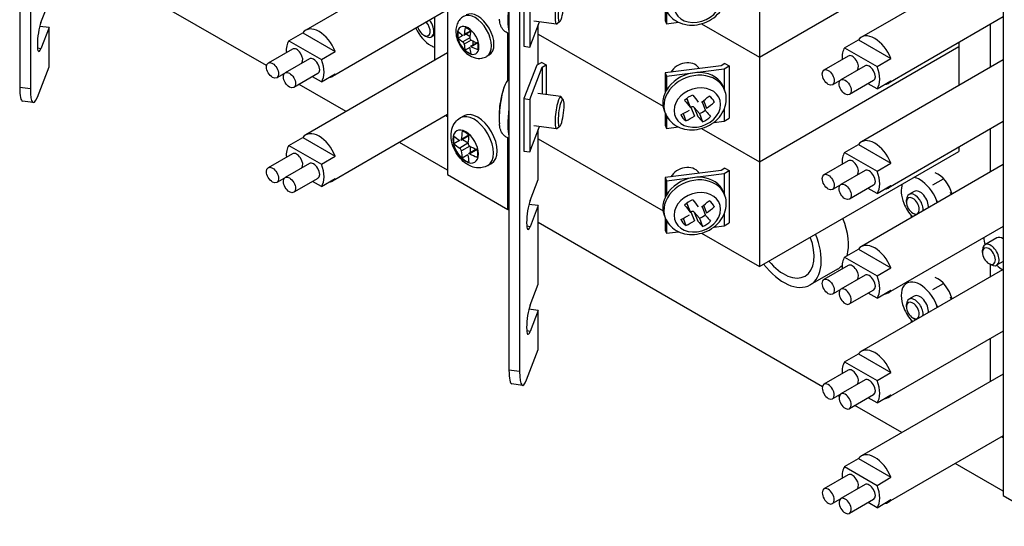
# Model space of a CAD drawing. Header units: inches. Extents: x 0 to 26.5, y 0 to 16.9.
# Tile 7 of 24: x 22.4 to 24.5, y 4.2 to 5.3. Entities that reach past the tile are written whole.
import ezdxf

# ---------------------------------------------------------------- set-up
doc = ezdxf.new("R2010")
doc.units = ezdxf.units.IN
doc.header["$LTSCALE"] = 0.5
doc.header["$MEASUREMENT"] = 0
doc.layers.add('AM_VIS', color=7, linetype='Continuous', lineweight=30)

msp = doc.modelspace()

# ---------------------------------------------------------------- linework, layer by layer
at = {"layer": 'AM_VIS', "color": 53}
for p, q in [((23.3029, 6.3329), (23.3029, 4.9551)), ((23.5423, 5.2852), (23.4923, 5.2917)), ((23.5495, 5.2905), (23.5435, 5.2857)), ((23.4354, 5.1627), (23.4354, 5.2653)), ((23.909, 5.1464), (23.9113, 5.1405)), ((23.5514, 5.1263), (23.5015, 5.1327)), ((23.5571, 5.1193), (23.5525, 5.1255)), ((23.8279, 5.122), (23.8354, 5.1026)), ((23.8284, 5.1213), (23.836, 5.1015)), ((23.8359, 5.1018), (23.8373, 5.1027)), ((23.8373, 5.1027), (23.845, 5.083)), ((23.8445, 5.1023), (23.8522, 5.0826)), ((23.8445, 5.1023), (23.8559, 5.0889)), ((23.8616, 5.1148), (23.8692, 5.0952)), ((23.8649, 5.1173), (23.8714, 5.1005)), ((23.8883, 5.1147), (23.8886, 5.114)), ((23.7786, 5.0958), (23.7809, 5.09)), ((23.8203, 5.0889), (23.8264, 5.073)), ((23.8559, 5.0889), (23.8628, 5.0709)), ((23.5423, 5.0556), (23.4923, 5.062)), ((23.5495, 5.0608), (23.5435, 5.056)), ((23.4354, 4.8786), (23.4354, 5.0356)), ((23.3029, 4.9551), (23.4354, 4.8786)), ((23.909, 4.9167), (23.9113, 4.9109)), ((23.8279, 4.8923), (23.8354, 4.8729)), ((23.8284, 4.8917), (23.836, 4.8719)), ((23.8616, 4.8852), (23.8692, 4.8655)), ((23.8649, 4.8876), (23.8714, 4.8708)), ((23.8883, 4.885), (23.8886, 4.8844)), ((23.4354, 4.8786), (23.4378, 4.8799)), ((23.7786, 4.8662), (23.7809, 4.8603)), ((23.8359, 4.8722), (23.8373, 4.8731)), ((23.8373, 4.8731), (23.845, 4.8534)), ((23.8445, 4.8727), (23.8522, 4.853)), ((23.8445, 4.8727), (23.8559, 4.8592)), ((23.8203, 4.8592), (23.8264, 4.8434)), ((23.8559, 4.8592), (23.8628, 4.8413))]:
    msp.add_line(p, q, dxfattribs=at)
at = {"layer": 'AM_VIS', "color": 31}
for p, q in [((22.3874, 6.2879), (22.3874, 5.1429)), ((22.3639, 6.2546), (22.3639, 5.146)), ((23.4378, 6.2482), (23.4378, 4.5259)), ((23.4613, 6.2452), (23.4613, 4.5229)), ((22.4104, 5.2885), (22.4283, 5.3347)), ((22.4283, 5.2773), (22.4078, 5.2799)), ((22.4283, 5.2773), (22.4104, 5.231)), ((22.4283, 5.1911), (22.4283, 5.2773)), ((23.5022, 5.1965), (23.5022, 5.2834)), ((22.4104, 5.231), (22.4031, 5.232)), ((22.4027, 5.1251), (22.4283, 5.1911)), ((22.3874, 5.1429), (22.3639, 5.146)), ((22.3937, 5.1128), (22.3702, 5.1158)), ((23.5022, 4.9443), (23.5022, 5.0538)), ((23.4843, 4.8981), (23.5022, 4.9443)), ((23.5022, 4.8869), (23.4817, 4.8895)), ((23.5022, 4.8869), (23.4843, 4.8407)), ((23.5022, 4.7146), (23.5022, 4.8869)), ((23.4843, 4.8407), (23.477, 4.8416)), ((23.4843, 4.6684), (23.5022, 4.7146)), ((23.5022, 4.6572), (23.4817, 4.6599)), ((23.5022, 4.6572), (23.4843, 4.611)), ((23.5022, 4.5711), (23.5022, 4.6572)), ((23.4843, 4.611), (23.477, 4.612)), ((23.4766, 4.5051), (23.5022, 4.5711)), ((23.4613, 4.5229), (23.4378, 4.5259)), ((23.4676, 4.4928), (23.4442, 4.4958))]:
    msp.add_line(p, q, dxfattribs=at)
at = {"layer": 'AM_VIS', "color": 72}
for p, q in [((22.9059, 5.1941), (22.4283, 5.4698)), ((22.9431, 5.1726), (22.9403, 5.1742)), ((23.0804, 5.0933), (22.9774, 5.1528)), ((23.3029, 4.9649), (23.1976, 5.0257)), ((24.1257, 4.4898), (23.5022, 4.8498)), ((24.5087, 4.8162), (24.4824, 4.801)), ((24.477, 4.7845), (24.477, 4.7891)), ((24.4913, 4.7597), (24.4953, 4.7575)), ((24.5226, 4.7645), (24.5083, 4.7562)), ((24.1628, 4.4684), (24.1601, 4.47)), ((24.3002, 4.3891), (24.1972, 4.4486)), ((24.5226, 4.2607), (24.4174, 4.3214))]:
    msp.add_line(p, q, dxfattribs=at)
at = {"layer": 'AM_VIS', "color": 240}
for p, q in [((23.3013, 5.4505), (22.9917, 5.2718)), ((23.3029, 5.3161), (23.0503, 5.1703)), ((22.9549, 5.2485), (22.9854, 5.2661)), ((22.9854, 5.2661), (23.0566, 5.225)), ((22.9626, 5.2304), (22.9095, 5.1997)), ((22.9549, 5.2485), (23.0261, 5.2074)), ((22.9997, 5.2089), (22.9467, 5.1783)), ((23.3029, 5.2218), (22.9917, 5.0421)), ((23.0261, 5.2074), (23.0566, 5.225)), ((22.945, 5.1769), (22.9283, 5.1673)), ((23.0184, 5.1765), (22.9654, 5.1458)), ((23.0261, 5.1584), (23.0066, 5.1696)), ((23.0261, 5.1584), (23.0566, 5.176)), ((23.3029, 5.0865), (23.0503, 4.9406)), ((22.9549, 5.0188), (22.9854, 5.0364)), ((22.9854, 5.0364), (23.0566, 4.9953)), ((22.9549, 5.0188), (23.0261, 4.9777)), ((22.9626, 5.0007), (22.9095, 4.9701)), ((23.0261, 4.9777), (23.0566, 4.9953)), ((22.9997, 4.9793), (22.9467, 4.9487)), ((22.945, 4.9473), (22.9283, 4.9376)), ((23.0184, 4.9468), (22.9654, 4.9162)), ((23.0261, 4.9287), (23.0066, 4.94)), ((23.0261, 4.9287), (23.0566, 4.9463))]:
    msp.add_line(p, q, dxfattribs=at)
at = {"layer": 'AM_VIS', "color": 171}
for p, q in [((23.9875, 5.2126), (24.4251, 5.4652)), ((23.9875, 5.2126), (24.4251, 5.4652)), ((23.9875, 5.4422), (23.9875, 5.2126)), ((23.4708, 5.3512), (23.4708, 5.2364)), ((23.4834, 5.3496), (23.4834, 5.2347)), ((23.7806, 5.3203), (23.7806, 5.2928)), ((23.7834, 5.314), (23.7834, 5.2855)), ((23.4834, 5.2347), (23.5048, 5.2901)), ((23.7806, 5.2928), (23.7834, 5.2855)), ((23.7834, 5.2855), (23.8103, 5.289)), ((23.8607, 5.2858), (23.9875, 5.2126)), ((23.8607, 5.2858), (23.9875, 5.2126)), ((23.5022, 5.2631), (23.7761, 5.105)), ((23.4708, 5.2364), (23.4834, 5.2347)), ((23.9875, 4.983), (24.4251, 5.2356)), ((24.4251, 5.2444), (24.4251, 5.2356)), ((23.9875, 5.2126), (23.9875, 4.983)), ((23.9033, 5.1938), (23.7806, 5.178)), ((23.7834, 5.1707), (23.9102, 5.1871)), ((23.912, 5.1988), (23.9033, 5.1938)), ((23.9102, 5.1871), (23.9212, 5.1935)), ((23.9102, 5.1871), (23.9102, 5.1434)), ((23.912, 5.1988), (23.9212, 5.1935)), ((23.9212, 5.1935), (23.9212, 5.0786)), ((23.7806, 5.178), (23.7834, 5.1707)), ((23.7806, 5.178), (23.7806, 5.1345)), ((23.7834, 5.1707), (23.7834, 5.1399)), ((23.7806, 5.0906), (23.7806, 5.0631)), ((23.7834, 5.0843), (23.7834, 5.0559)), ((23.9102, 5.0981), (23.9102, 5.0723)), ((23.7806, 5.0631), (23.7834, 5.0559)), ((23.7834, 5.0559), (23.8103, 5.0594)), ((23.8872, 5.0693), (23.9102, 5.0723)), ((23.9102, 5.0723), (23.9212, 5.0786)), ((23.8607, 5.0562), (23.9875, 4.983))]:
    msp.add_line(p, q, dxfattribs=at)
at = {"layer": 'AM_VIS', "color": 30}
for p, q in [((24.4401, 5.3885), (24.2115, 5.2565)), ((24.5226, 5.3008), (24.2701, 5.155)), ((24.1747, 5.2331), (24.2052, 5.2508)), ((24.1747, 5.2331), (24.2459, 5.1921)), ((24.2052, 5.2508), (24.2764, 5.2097)), ((24.1823, 5.2151), (24.1293, 5.1844)), ((24.2459, 5.1921), (24.2764, 5.2097)), ((24.2195, 5.1936), (24.1664, 5.163)), ((24.5226, 5.2065), (24.2115, 5.0268)), ((24.1647, 5.1616), (24.1481, 5.152)), ((24.2382, 5.1611), (24.1852, 5.1305)), ((24.2459, 5.1431), (24.2264, 5.1543)), ((24.2459, 5.1431), (24.2764, 5.1607)), ((24.5226, 5.0711), (24.2701, 4.9253)), ((24.1747, 5.0035), (24.2052, 5.0211)), ((24.2052, 5.0211), (24.2764, 4.98)), ((24.1747, 5.0035), (24.2459, 4.9624)), ((24.1823, 4.9854), (24.1293, 4.9548)), ((24.5226, 4.9768), (24.2115, 4.7972)), ((24.2459, 4.9624), (24.2764, 4.98)), ((24.2195, 4.964), (24.1664, 4.9334)), ((24.1647, 4.932), (24.1481, 4.9223)), ((24.2382, 4.9315), (24.1852, 4.9009)), ((24.2459, 4.9134), (24.2764, 4.931)), ((24.2459, 4.9134), (24.2264, 4.9247)), ((24.5226, 4.8415), (24.2701, 4.6957)), ((24.1747, 4.7739), (24.2052, 4.7915)), ((24.2052, 4.7915), (24.2764, 4.7504)), ((24.1823, 4.7558), (24.1293, 4.7252)), ((24.1747, 4.7739), (24.2459, 4.7328)), ((24.2195, 4.7343), (24.1664, 4.7037)), ((24.5211, 4.7463), (24.2115, 4.5675)), ((24.2459, 4.7328), (24.2764, 4.7504)), ((24.1647, 4.7023), (24.1481, 4.6927)), ((24.2382, 4.7019), (24.1852, 4.6713)), ((24.2459, 4.6838), (24.2264, 4.695)), ((24.2459, 4.6838), (24.2764, 4.7014)), ((24.5226, 4.6119), (24.2701, 4.466)), ((24.1747, 4.5442), (24.2052, 4.5618)), ((24.2052, 4.5618), (24.2764, 4.5207)), ((24.1747, 4.5442), (24.2459, 4.5031)), ((24.1823, 4.5261), (24.1293, 4.4955)), ((24.5226, 4.5175), (24.2115, 4.3379)), ((24.2459, 4.5031), (24.2764, 4.5207)), ((24.2195, 4.5047), (24.1664, 4.4741)), ((24.1647, 4.4727), (24.1481, 4.463)), ((24.2382, 4.4722), (24.1852, 4.4416)), ((24.2459, 4.4541), (24.2264, 4.4654)), ((24.2459, 4.4541), (24.2764, 4.4717)), ((24.5226, 4.3822), (24.2701, 4.2364)), ((24.1747, 4.3146), (24.2052, 4.3322)), ((24.2052, 4.3322), (24.2764, 4.2911)), ((24.1747, 4.3146), (24.2459, 4.2735)), ((24.1823, 4.2965), (24.1293, 4.2659)), ((24.2459, 4.2735), (24.2764, 4.2911)), ((24.2195, 4.2751), (24.1664, 4.2444)), ((24.1647, 4.243), (24.1481, 4.2334)), ((24.2382, 4.2426), (24.1852, 4.212)), ((24.2459, 4.2245), (24.2764, 4.2421)), ((24.2459, 4.2245), (24.2264, 4.2358))]:
    msp.add_line(p, q, dxfattribs=at)
at = {"layer": 'AM_VIS', "color": 161}
for p, q in [((24.5226, 5.3629), (24.5226, 4.2509)), ((23.2741, 5.2995), (23.2741, 5.2051)), ((24.4938, 5.2842), (24.4938, 5.1898)), ((23.3366, 5.2603), (23.3263, 5.2544)), ((23.352, 5.2549), (23.3367, 5.2461)), ((23.3537, 5.2685), (23.3388, 5.2599)), ((23.3539, 5.2701), (23.3398, 5.262)), ((23.3444, 5.2632), (23.3523, 5.2586)), ((23.3551, 5.2496), (23.3398, 5.2408)), ((23.352, 5.2336), (23.3417, 5.2276)), ((23.3677, 5.2442), (23.3528, 5.2357)), ((23.3692, 5.2437), (23.3551, 5.2355)), ((23.3584, 5.2481), (23.3584, 5.2389)), ((23.3945, 5.2174), (23.3889, 5.2142)), ((23.2995, 5.0845), (23.3029, 5.0826)), ((24.4938, 5.0545), (24.4938, 4.9602)), ((24.4938, 4.7583), (24.4938, 4.7306)), ((24.4938, 4.5952), (24.4938, 4.5009)), ((24.5193, 4.3803), (24.5226, 4.3784)), ((24.5226, 4.2509), (24.639, 4.1837))]:
    msp.add_line(p, q, dxfattribs=at)
at = {"layer": 'AM_VIS', "color": 33}
for p, q in [((23.2508, 5.2608), (23.2549, 5.2584)), ((23.2741, 5.2607), (23.2679, 5.2571)), ((24.3907, 4.945), (24.3678, 4.9319)), ((24.3273, 4.9181), (24.3157, 4.9114)), ((24.4063, 4.9164), (24.4083, 4.9108)), ((24.3103, 4.8947), (24.3103, 4.8996)), ((24.3761, 4.8989), (24.3783, 4.8935)), ((24.32, 4.8638), (24.3225, 4.8613)), ((24.3244, 4.8703), (24.3286, 4.8679)), ((24.5223, 4.8413), (24.5226, 4.8411)), ((24.5217, 4.746), (24.5226, 4.7454)), ((24.3907, 4.7154), (24.3678, 4.7022)), ((24.3103, 4.6651), (24.3103, 4.6699)), ((24.3273, 4.6885), (24.3157, 4.6818)), ((24.3761, 4.6693), (24.3783, 4.6639)), ((24.4063, 4.6867), (24.4083, 4.6812)), ((24.32, 4.6342), (24.3225, 4.6316)), ((24.3244, 4.6406), (24.3286, 4.6382))]:
    msp.add_line(p, q, dxfattribs=at)
at = {"layer": 'AM_VIS', "color": 201}
for p, q in [((23.5022, 5.2631), (23.7761, 5.105)), ((23.9875, 4.983), (24.4251, 5.2356)), ((24.4251, 5.2356), (24.4251, 5.1501)), ((23.4992, 5.1947), (23.4708, 5.1216)), ((23.4834, 5.1199), (23.5108, 5.1908)), ((23.5102, 5.2011), (23.4992, 5.1947)), ((23.5102, 5.2011), (23.5195, 5.1958)), ((23.5108, 5.1908), (23.5195, 5.1958)), ((23.5108, 5.1908), (23.5108, 5.1315)), ((23.5195, 5.1958), (23.5195, 5.1304)), ((23.4708, 5.1216), (23.4834, 5.1199)), ((23.4708, 5.1216), (23.4708, 5.0067)), ((23.4834, 5.1199), (23.4834, 5.0051)), ((23.4834, 5.0051), (23.5048, 5.0604)), ((23.8607, 5.0562), (23.9875, 4.983)), ((23.5022, 5.0335), (23.7761, 4.8754)), ((24.4251, 5.0148), (24.4251, 5.0059)), ((23.4708, 5.0067), (23.4834, 5.0051)), ((23.9875, 4.7533), (24.4251, 5.0059)), ((23.9875, 4.983), (23.9875, 4.7533)), ((23.9033, 4.9642), (23.7806, 4.9483)), ((23.7834, 4.9411), (23.9102, 4.9574)), ((23.912, 4.9692), (23.9033, 4.9642)), ((23.9102, 4.9574), (23.9212, 4.9638)), ((23.9102, 4.9574), (23.9102, 4.9137)), ((23.912, 4.9692), (23.9212, 4.9638)), ((23.9212, 4.9638), (23.9212, 4.849)), ((23.7806, 4.9483), (23.7834, 4.9411)), ((23.7806, 4.9483), (23.7806, 4.9048)), ((23.7834, 4.9411), (23.7834, 4.9103)), ((23.9102, 4.8685), (23.9102, 4.8426)), ((23.7806, 4.861), (23.7806, 4.8335)), ((23.7834, 4.8547), (23.7834, 4.8262)), ((23.8872, 4.8396), (23.9102, 4.8426)), ((23.9102, 4.8426), (23.9212, 4.849)), ((23.7806, 4.8335), (23.7834, 4.8262)), ((23.7834, 4.8262), (23.8103, 4.8297)), ((23.8607, 4.8266), (23.9875, 4.7533))]:
    msp.add_line(p, q, dxfattribs=at)
at = {"layer": 'AM_VIS', "color": 132}
for p, q in [((23.3309, 5.0793), (23.339, 5.0839)), ((23.3496, 5.0397), (23.3322, 5.0296)), ((23.3499, 5.0416), (23.3333, 5.032)), ((23.3295, 5.03), (23.317, 5.0228)), ((23.3479, 5.0236), (23.3297, 5.0131)), ((23.3516, 5.0173), (23.3333, 5.0068)), ((23.3362, 5.0319), (23.348, 5.025)), ((23.3529, 5.0166), (23.3529, 5.003)), ((23.3479, 4.9981), (23.3354, 4.9909)), ((23.3663, 5.0107), (23.3489, 5.0006)), ((23.3681, 5.01), (23.3516, 5.0005)), ((23.3913, 4.9747), (23.3993, 4.9794))]:
    msp.add_line(p, q, dxfattribs=at)
at = {"layer": 'AM_VIS', "color": 150}
msp.add_line((24.1588, 4.7475), (24.0992, 4.7131), dxfattribs=at)
at = {"layer": 'AM_VIS', "color": 161}
for centre, radius, start, end in [((23.3578, 5.2547), 0.00582, 178.3467, 241.6533), ((23.3317, 5.2397), 0.00814, 7.9516, 52.0484)]:
    msp.add_arc(centre, radius, start, end, dxfattribs=at)
at = {"layer": 'AM_VIS', "color": 53}
for centre, radius, start, end in [((23.6036, 5.0836), 0.1875, 160.0181, 166.2819), ((23.4715, 5.1334), 0.0463, 136.5548, 162.0986), ((23.6036, 5.0836), 0.1875, 172.0818, 185.2489)]:
    msp.add_arc(centre, radius, start, end, dxfattribs=at)
at = {"layer": 'AM_VIS', "color": 132}
for centre, radius, start, end in [((23.355, 5.0235), 0.00706, 178.9316, 241.0684), ((23.324, 5.0056), 0.00946, 7.3443, 52.6557)]:
    msp.add_arc(centre, radius, start, end, dxfattribs=at)
at = {"layer": 'AM_VIS', "color": 53}
for centre, major_axis, ratio, start_param, end_param in [((23.8512, 5.3317), (0.0488, 0.0189), 0.796765, 5.983471, 12.266656), ((23.5469, 5.3206), (0.0046, 0.0353), 0.178415, 6.100853, 9.607111), ((23.5523, 5.3199), (0.0038, 0.0298), 0.178415, 2.197854, 8.481039), ((23.4507, 5.333), (0.009, 0.0694), 0.178415, 1.633733, 2.761975), ((23.8438, 5.1211), (0.0652, 0.0253), 0.796765, 0, 3.141593), ((23.8246, 5.1707), (-0.0332, -0.0129), 0.796765, 3.37706, 5.524076), ((23.8461, 5.1152), (0.0652, 0.0253), 0.796765, 0, 3.141593), ((23.4279, 5.1063), (0.0067, 0.0519), 0.178415, 0.673016, 2.468576), ((23.8512, 5.1021), (0.0488, 0.0189), 0.796765, 5.983471, 12.266656), ((23.4247, 5.1067), (0.005, 0.0389), 0.178415, 1.012991, 1.468393), ((23.5469, 5.0909), (0.0046, 0.0353), 0.178415, 6.100853, 9.607111), ((23.5523, 5.0902), (0.0038, 0.0298), 0.178415, 2.197854, 8.481039), ((23.8519, 5.1002), (-0.0365, -0.0142), 0.796765, 4.701556, 5.25401), ((23.8207, 5.2093), (-0.1031, 0.1562), 0.158499, 1.999804, 2.116852), ((23.8063, 5.2101), (0.1433, 0.1204), 0.583132, 4.601769, 4.718816), ((23.8519, 5.1002), (-0.0365, -0.0142), 0.796765, 3.13076, 3.683213), ((23.6016, 5.0738), (0.1835, -0.0371), 0.363717, 3.131525, 3.163887), ((23.4507, 5.1033), (0.009, 0.0694), 0.178415, 1.633733, 2.761975), ((23.8031, 5.1977), (-0.1031, 0.1562), 0.158499, 1.999804, 2.116852), ((23.8234, 5.1194), (-0.00498, -0.00193), 0.796765, 3.141593, 3.335748), ((23.8401, 5.0994), (-0.00498, -0.00193), 0.796765, 3.406987, 4.977783), ((23.8174, 5.1968), (0.1433, 0.1204), 0.583132, 4.601769, 4.718816), ((23.8063, 5.2101), (0.1433, 0.1204), 0.583132, 4.313233, 4.43028), ((23.8519, 5.1002), (-0.0365, -0.0142), 0.796765, 6.272353, 6.824806), ((23.8174, 5.1968), (0.1433, 0.1204), 0.583132, 4.313233, 4.43028), ((23.8031, 5.1977), (-0.1031, 0.1562), 0.158499, 2.28834, 2.405388), ((23.845, 5.1181), (0.0365, 0.0142), 0.796765, 4.701556, 5.086779), ((23.8519, 5.1002), (-0.0365, -0.0142), 0.796765, 1.559964, 2.112417), ((23.8207, 5.2093), (-0.1031, 0.1562), 0.158499, 2.28834, 2.405388), ((23.8246, 4.9411), (-0.0332, -0.0129), 0.796765, 3.37706, 5.524076), ((23.8438, 4.8914), (0.0652, 0.0253), 0.796765, 0, 3.141593), ((23.8461, 4.8856), (0.0652, 0.0253), 0.796765, 0, 3.141593), ((23.8512, 4.8724), (0.0488, 0.0189), 0.796765, 5.983471, 12.266656), ((23.8519, 4.8705), (-0.0365, -0.0142), 0.796765, 4.701556, 5.25401), ((23.8031, 4.968), (-0.1031, 0.1562), 0.158499, 1.999804, 2.116852), ((23.8234, 4.8897), (-0.00498, -0.00193), 0.796765, 3.141593, 3.335748), ((23.8207, 4.9797), (-0.1031, 0.1562), 0.158499, 1.999804, 2.116852), ((23.8063, 4.9805), (0.1433, 0.1204), 0.583132, 4.601769, 4.718816), ((23.8174, 4.9672), (0.1433, 0.1204), 0.583132, 4.601769, 4.718816), ((23.8519, 4.8705), (-0.0365, -0.0142), 0.796765, 3.13076, 3.683213), ((23.8063, 4.9805), (0.1433, 0.1204), 0.583132, 4.313233, 4.43028), ((23.8401, 4.8698), (-0.00498, -0.00193), 0.796765, 3.406987, 4.977783), ((23.845, 4.8885), (0.0365, 0.0142), 0.796765, 4.701556, 5.086779), ((23.8207, 4.9797), (-0.1031, 0.1562), 0.158499, 2.28834, 2.405388), ((23.8519, 4.8705), (-0.0365, -0.0142), 0.796765, 6.272353, 6.824806), ((23.8174, 4.9672), (0.1433, 0.1204), 0.583132, 4.313233, 4.43028), ((23.8031, 4.968), (-0.1031, 0.1562), 0.158499, 2.28834, 2.405388), ((23.8519, 4.8705), (-0.0365, -0.0142), 0.796765, 1.559964, 2.112417)]:
    msp.add_ellipse(centre, major_axis=major_axis, ratio=ratio, start_param=start_param, end_param=end_param, dxfattribs=at)
at = {"layer": 'AM_VIS', "color": 161}
for centre, major_axis, start_param, end_param in [((23.3636, 5.2581), (-0.0253, 0.0438), 3.141593, 6.283185), ((23.3692, 5.2613), (-0.0253, 0.0438), 3.141593, 6.283185), ((23.3482, 5.2492), (-0.0167, 0.029), 3.926991, 10.210176), ((23.4386, 5.3084), (0.0702, 0.1216), 2.137292, 2.263725), ((23.3478, 5.249), (-0.0158, 0.0274), 5.221561, 5.774014), ((23.3478, 5.249), (-0.0158, 0.0274), 0.509172, 1.061625), ((23.4447, 5.312), (-0.1404, 0), 0.566496, 0.692929), ((23.4447, 5.2979), (-0.1404, 0), 0.566496, 0.692929), ((23.4508, 5.3014), (0.0702, 0.1216), 2.137292, 2.263725), ((23.4386, 5.3084), (0.0702, 0.1216), 2.448664, 2.575097), ((23.4508, 5.3014), (0.0702, 0.1216), 2.448664, 2.575097), ((23.4447, 5.312), (-0.1404, 0), 0.877868, 1.0043), ((23.4447, 5.2979), (-0.1404, 0), 0.877868, 1.0043), ((23.3478, 5.249), (-0.0158, 0.0274), 3.650764, 4.203217), ((23.3478, 5.249), (-0.0158, 0.0274), 2.079968, 2.632421)]:
    msp.add_ellipse(centre, major_axis=major_axis, ratio=0.57735, start_param=start_param, end_param=end_param, dxfattribs=at)
at = {"layer": 'AM_VIS', "color": 31}
for centre, major_axis, start_param, end_param in [((22.4104, 5.2598), (0.0045, 0.0349), 0.627058, 3.76865), ((22.3793, 5.1856), (0.009, 0.0697), 2.197854, 3.141593), ((22.4027, 5.1825), (0.009, 0.0697), 2.197854, 3.76865), ((23.4843, 4.8694), (0.0045, 0.0349), 0.627058, 3.76865), ((23.4843, 4.6397), (0.0045, 0.0349), 0.627058, 3.76865), ((23.4532, 4.5655), (0.009, 0.0697), 2.197854, 3.141593), ((23.4766, 4.5625), (0.009, 0.0697), 2.197854, 3.76865)]:
    msp.add_ellipse(centre, major_axis=major_axis, ratio=0.178415, start_param=start_param, end_param=end_param, dxfattribs=at)
at = {"layer": 'AM_VIS', "color": 240}
for centre, major_axis, start_param, end_param in [((23.021, 5.221), (-0.0293, 0.0507), 4.464502, 6.531072), ((22.9905, 5.2034), (-0.0293, 0.0507), 0.247887, 0.880476), ((22.972, 5.2141), (-0.0094, 0.0162), 3.342434, 6.283185), ((23.0091, 5.1927), (-0.0094, 0.0162), 3.141593, 6.283185), ((22.9189, 5.1835), (-0.0094, 0.0162), 0.785398, 7.068583), ((22.9905, 5.2034), (-0.0293, 0.0507), 3.389479, 4.464502), ((22.956, 5.1621), (-0.0094, 0.0162), 0.785398, 7.068583), ((23.021, 5.221), (-0.0293, 0.0507), 2.893706, 3.389479), ((23.021, 4.9914), (-0.0293, 0.0507), 4.464502, 6.531072), ((22.9905, 4.9738), (-0.0293, 0.0507), 0.247887, 0.880476), ((22.972, 4.9845), (-0.0094, 0.0162), 3.342434, 6.283185), ((22.9189, 4.9539), (-0.0094, 0.0162), 0.785398, 7.068583), ((23.0091, 4.9631), (-0.0094, 0.0162), 3.141593, 6.283185), ((22.9905, 4.9738), (-0.0293, 0.0507), 3.389479, 4.464502), ((22.956, 4.9324), (-0.0094, 0.0162), 0.785398, 7.068583), ((23.021, 4.9914), (-0.0293, 0.0507), 2.893706, 3.389479)]:
    msp.add_ellipse(centre, major_axis=major_axis, ratio=0.57735, start_param=start_param, end_param=end_param, dxfattribs=at)
at = {"layer": 'AM_VIS', "color": 33}
for centre, major_axis, start_param, end_param in [((23.2663, 5.2861), (-0.0293, 0.0507), 1.439045, 2.356194), ((23.2508, 5.2771), (-0.01, 0.0173), 1.175071, 5.108115), ((23.2549, 5.2795), (-0.0129, 0.0224), 2.356194, 5.01445), ((23.2663, 5.2861), (-0.0293, 0.0507), 2.356194, 2.545548), ((24.3402, 4.8957), (-0.0293, 0.0507), 0.439189, 1.308997), ((24.3402, 4.8957), (-0.0293, 0.0507), 5.497787, 5.843996), ((24.3402, 4.8957), (-0.0293, 0.0507), 4.45059, 5.497787), ((24.3286, 4.889), (-0.0129, 0.0224), 3.768434, 7.068583), ((24.3244, 4.8866), (-0.01, 0.0173), 3.926991, 10.210176), ((24.3402, 4.8957), (-0.0129, 0.0224), 3.768434, 6.283185), ((24.3402, 4.8957), (-0.0293, 0.0507), 1.308997, 1.936541), ((24.3402, 4.8957), (-0.0293, 0.0507), 4.346644, 4.45059), ((24.3286, 4.889), (-0.0129, 0.0224), 2.356194, 2.514751), ((24.5217, 4.7938), (-0.0293, 0.0507), 5.47505, 5.483673), ((24.5217, 4.7938), (-0.0293, 0.0507), 0.799512, 1.113415), ((24.5217, 4.7938), (-0.0129, 0.0224), 5.44628, 6.283185), ((24.5217, 4.7938), (-0.0293, 0.0507), 2.028178, 2.356194), ((24.5217, 4.7938), (-0.0293, 0.0507), 2.356194, 2.378932), ((24.3402, 4.6661), (-0.0293, 0.0507), 5.497787, 6.544985), ((24.3402, 4.6661), (-0.0293, 0.0507), 4.45059, 5.497787), ((24.3402, 4.6661), (-0.0293, 0.0507), 0.261799, 1.308997), ((24.3402, 4.6661), (-0.0129, 0.0224), 3.768434, 6.283185), ((24.3286, 4.6594), (-0.0129, 0.0224), 3.768434, 7.068583), ((24.3244, 4.6569), (-0.01, 0.0173), 3.926991, 10.210176), ((24.3402, 4.6661), (-0.0293, 0.0507), 4.346644, 4.45059), ((24.3402, 4.6661), (-0.0293, 0.0507), 1.308997, 1.936541), ((24.3286, 4.6594), (-0.0129, 0.0224), 2.356194, 2.514751)]:
    msp.add_ellipse(centre, major_axis=major_axis, ratio=0.57735, start_param=start_param, end_param=end_param, dxfattribs=at)
at = {"layer": 'AM_VIS', "color": 30}
for centre, major_axis, start_param, end_param in [((24.2408, 5.2057), (-0.0293, 0.0507), 4.464502, 6.531072), ((24.2103, 5.1881), (-0.0293, 0.0507), 0.247887, 0.880476), ((24.1917, 5.1988), (-0.0094, 0.0162), 3.342434, 6.283185), ((24.1387, 5.1682), (-0.0094, 0.0162), 0.785398, 7.068583), ((24.2288, 5.1774), (-0.0094, 0.0162), 3.141593, 6.283185), ((24.2103, 5.1881), (-0.0293, 0.0507), 3.389479, 4.464502), ((24.1758, 5.1468), (-0.0094, 0.0162), 0.785398, 7.068583), ((24.2408, 5.2057), (-0.0293, 0.0507), 2.893706, 3.389479), ((24.2408, 4.9761), (-0.0293, 0.0507), 4.464502, 6.531072), ((24.2103, 4.9585), (-0.0293, 0.0507), 0.247887, 0.880476), ((24.1917, 4.9692), (-0.0094, 0.0162), 3.342434, 6.283185), ((24.1387, 4.9386), (-0.0094, 0.0162), 0.785398, 7.068583), ((24.2288, 4.9477), (-0.0094, 0.0162), 3.141593, 6.283185), ((24.2103, 4.9585), (-0.0293, 0.0507), 3.389479, 4.464502), ((24.1758, 4.9171), (-0.0094, 0.0162), 0.785398, 7.068583), ((24.2408, 4.9761), (-0.0293, 0.0507), 2.893706, 3.389479), ((24.2408, 4.7464), (-0.0293, 0.0507), 4.464502, 6.531072), ((24.2103, 4.7288), (-0.0293, 0.0507), 0.247887, 0.880476), ((24.1917, 4.7395), (-0.0094, 0.0162), 3.342434, 6.283185), ((24.2288, 4.7181), (-0.0094, 0.0162), 3.141593, 6.283185), ((24.1387, 4.7089), (-0.0094, 0.0162), 0.785398, 7.068583), ((24.2103, 4.7288), (-0.0293, 0.0507), 3.389479, 4.464502), ((24.1758, 4.6875), (-0.0094, 0.0162), 0.785398, 7.068583), ((24.2408, 4.7464), (-0.0293, 0.0507), 2.893706, 3.389479), ((24.2408, 4.5168), (-0.0293, 0.0507), 4.464502, 6.531072), ((24.2103, 4.4992), (-0.0293, 0.0507), 0.247887, 0.880476), ((24.1917, 4.5099), (-0.0094, 0.0162), 3.342434, 6.283185), ((24.1387, 4.4793), (-0.0094, 0.0162), 0.785398, 7.068583), ((24.2288, 4.4885), (-0.0094, 0.0162), 3.141593, 6.283185), ((24.2103, 4.4992), (-0.0293, 0.0507), 3.389479, 4.464502), ((24.1758, 4.4578), (-0.0094, 0.0162), 0.785398, 7.068583), ((24.2408, 4.5168), (-0.0293, 0.0507), 2.893706, 3.389479), ((24.2408, 4.2871), (-0.0293, 0.0507), 4.464502, 6.531072), ((24.2103, 4.2695), (-0.0293, 0.0507), 0.247887, 0.880476), ((24.1917, 4.2803), (-0.0094, 0.0162), 3.342434, 6.283185), ((24.1387, 4.2496), (-0.0094, 0.0162), 0.785398, 7.068583), ((24.2288, 4.2588), (-0.0094, 0.0162), 3.141593, 6.283185), ((24.2103, 4.2695), (-0.0293, 0.0507), 3.389479, 4.464502), ((24.1758, 4.2282), (-0.0094, 0.0162), 0.785398, 7.068583), ((24.2408, 4.2871), (-0.0293, 0.0507), 2.893706, 3.389479)]:
    msp.add_ellipse(centre, major_axis=major_axis, ratio=0.57735, start_param=start_param, end_param=end_param, dxfattribs=at)
at = {"layer": 'AM_VIS', "color": 132}
for centre, major_axis, start_param, end_param in [((23.3611, 5.027), (-0.0302, 0.0523), 3.141593, 6.283185), ((23.3692, 5.0316), (-0.0302, 0.0523), 3.141593, 6.283185), ((23.3429, 5.0165), (-0.0198, 0.0343), 0.785398, 7.068583), ((23.3427, 5.0163), (-0.0189, 0.0327), 0.509172, 1.061625), ((23.4752, 5.1013), (-0.191, 0), 0.593884, 0.704373), ((23.4679, 5.0971), (0.0955, 0.1654), 2.164681, 2.275169), ((23.3427, 5.0163), (-0.0189, 0.0327), 5.221561, 5.774014), ((23.4825, 5.0887), (0.0955, 0.1654), 2.164681, 2.275169), ((23.4752, 5.0845), (-0.191, 0), 0.593884, 0.704373), ((23.4752, 5.1013), (-0.191, 0), 0.866423, 0.976912), ((23.4679, 5.0971), (0.0955, 0.1654), 2.43722, 2.547708), ((23.4825, 5.0887), (0.0955, 0.1654), 2.43722, 2.547708), ((23.4752, 5.0845), (-0.191, 0), 0.866423, 0.976912), ((23.3427, 5.0163), (-0.0189, 0.0327), 3.650764, 4.203217), ((23.3427, 5.0163), (-0.0189, 0.0327), 2.079968, 2.632421)]:
    msp.add_ellipse(centre, major_axis=major_axis, ratio=0.57735, start_param=start_param, end_param=end_param, dxfattribs=at)
at = {"layer": 'AM_VIS', "color": 73}
for centre in [(24.3787, 4.9179), (24.3787, 4.6883)]:
    msp.add_ellipse(centre, major_axis=(-0.0237, 0.0411), ratio=0.57735, start_param=4.254835, end_param=5.652273, dxfattribs=at)
at = {"layer": 'AM_VIS', "color": 72}
for centre, major_axis, start_param, end_param in [((24.1002, 4.849), (-0.0586, 0.1015), 3.651216, 4.484138), ((24.4953, 4.7786), (-0.0129, 0.0224), 2.356194, 7.068583), ((24.4913, 4.7763), (-0.0101, 0.0175), 3.926991, 10.210176), ((24.1002, 4.849), (-0.0586, 0.1015), 3.141593, 3.333658)]:
    msp.add_ellipse(centre, major_axis=major_axis, ratio=0.57735, start_param=start_param, end_param=end_param, dxfattribs=at)
at = {"layer": 'AM_VIS', "color": 150}
for major_axis, start_param, end_param in [((-0.0586, 0.1015), 1.799047, 4.484138), ((-0.0473, 0.082), 1.854634, 4.428551)]:
    msp.add_ellipse((24.0406, 4.8146), major_axis=major_axis, ratio=0.57735, start_param=start_param, end_param=end_param, dxfattribs=at)
at = {"layer": 'AM_VIS', "color": 53}
for points, knots in [([(23.7809, 5.3196), (23.7831, 5.3139), (23.7863, 5.3085), (23.7944, 5.2991), (23.7994, 5.2951), (23.8105, 5.2885), (23.8169, 5.2861), (23.8305, 5.283), (23.8378, 5.2825), (23.8526, 5.2836), (23.8601, 5.2853), (23.8744, 5.2907), (23.8812, 5.2944), (23.8934, 5.3036), (23.8988, 5.309), (23.9074, 5.3211), (23.9107, 5.3277), (23.9145, 5.3413), (23.9153, 5.3481), (23.9144, 5.3601), (23.9132, 5.3653), (23.9113, 5.3702)], [1.870511, 1.870511, 1.870511, 1.870511, 2.146227, 2.146227, 2.431682, 2.431682, 2.741384, 2.741384, 3.076865, 3.076865, 3.427335, 3.427335, 3.781935, 3.781935, 4.13298, 4.13298, 4.469005, 4.469005, 4.777017, 4.777017, 5.012103, 5.012103, 5.012103, 5.012103]), ([(23.4378, 5.2645), (23.4364, 5.2649), (23.435, 5.2654), (23.4312, 5.2673), (23.4291, 5.2688), (23.4253, 5.2723), (23.4239, 5.2742), (23.4213, 5.2783), (23.4204, 5.2803), (23.4189, 5.2843), (23.4185, 5.2861), (23.4177, 5.2897), (23.4174, 5.2914), (23.4171, 5.2941), (23.417, 5.2951), (23.4169, 5.2961)], [3.7967447, 3.7967447, 3.7967447, 3.7967447, 3.8284186, 3.8284186, 3.8941523, 3.8941523, 3.9780904, 3.9780904, 4.0986654, 4.0986654, 4.2332687, 4.2332687, 4.367872, 4.367872, 4.4416667, 4.4416667, 4.4416667, 4.4416667]), ([(23.7809, 5.09), (23.7831, 5.0842), (23.7863, 5.0789), (23.7944, 5.0695), (23.7994, 5.0654), (23.8105, 5.0589), (23.8169, 5.0564), (23.8305, 5.0534), (23.8378, 5.0529), (23.8526, 5.054), (23.8601, 5.0557), (23.8744, 5.061), (23.8812, 5.0648), (23.8934, 5.0739), (23.8988, 5.0794), (23.9074, 5.0915), (23.9107, 5.0981), (23.9145, 5.1116), (23.9153, 5.1185), (23.9144, 5.1305), (23.9132, 5.1356), (23.9113, 5.1405)], [1.870511, 1.870511, 1.870511, 1.870511, 2.146227, 2.146227, 2.431682, 2.431682, 2.741384, 2.741384, 3.076865, 3.076865, 3.427335, 3.427335, 3.781935, 3.781935, 4.13298, 4.13298, 4.469005, 4.469005, 4.777017, 4.777017, 5.012103, 5.012103, 5.012103, 5.012103]), ([(23.7809, 4.8603), (23.7831, 4.8546), (23.7863, 4.8492), (23.7944, 4.8398), (23.7994, 4.8358), (23.8105, 4.8292), (23.8169, 4.8268), (23.8305, 4.8237), (23.8378, 4.8233), (23.8526, 4.8244), (23.8601, 4.826), (23.8744, 4.8314), (23.8812, 4.8351), (23.8934, 4.8443), (23.8988, 4.8497), (23.9074, 4.8618), (23.9107, 4.8685), (23.9145, 4.882), (23.9153, 4.8888), (23.9144, 4.9008), (23.9132, 4.906), (23.9113, 4.9109)], [1.870511, 1.870511, 1.870511, 1.870511, 2.146227, 2.146227, 2.431682, 2.431682, 2.741384, 2.741384, 3.076865, 3.076865, 3.427335, 3.427335, 3.781935, 3.781935, 4.13298, 4.13298, 4.469005, 4.469005, 4.777017, 4.777017, 5.012103, 5.012103, 5.012103, 5.012103])]:
    msp.add_open_spline(points, degree=3, knots=knots, dxfattribs=at)
at = {"layer": 'AM_VIS', "color": 161}
msp.add_open_spline([(23.3383, 5.3019), (23.3351, 5.3001), (23.3323, 5.2977), (23.3275, 5.2921), (23.3256, 5.2889), (23.3226, 5.2817), (23.3218, 5.2778), (23.3209, 5.2688), (23.3213, 5.2639), (23.3233, 5.2538), (23.3251, 5.2486), (23.3298, 5.2387), (23.3328, 5.234), (23.3396, 5.2255), (23.3436, 5.2216), (23.3526, 5.2152), (23.3576, 5.2125), (23.3679, 5.2099), (23.3728, 5.2095), (23.3817, 5.211), (23.3855, 5.2123), (23.3889, 5.2142)], degree=3, knots=[5.497787, 5.497787, 5.497787, 5.497787, 5.697884, 5.697884, 5.914277, 5.914277, 6.18188, 6.18188, 6.533012, 6.533012, 6.934225, 6.934225, 7.333301, 7.333301, 7.734112, 7.734112, 8.127104, 8.127104, 8.424933, 8.424933, 8.63938, 8.63938, 8.63938, 8.63938], dxfattribs=at)
at = {"layer": 'AM_VIS', "color": 132, "extrusion": (9e-15, 8.2e-15, -1)}
msp.add_open_spline([(23.3913, 4.9747), (23.3875, 4.9725), (23.3833, 4.971), (23.3747, 4.9694), (23.3703, 4.9694), (23.3612, 4.9706), (23.3566, 4.9721), (23.3469, 4.9766), (23.342, 4.98), (23.3327, 4.9881), (23.3284, 4.9931), (23.321, 5.0039), (23.318, 5.0097), (23.3133, 5.0219), (23.3117, 5.0282), (23.3104, 5.0413), (23.3106, 5.048), (23.314, 5.0601), (23.3165, 5.0655), (23.3233, 5.0738), (23.3268, 5.0769), (23.3309, 5.0793)], degree=3, knots=[3.926991, 3.926991, 3.926991, 3.926991, 4.127921, 4.127921, 4.345362, 4.345362, 4.614578, 4.614578, 4.9669, 4.9669, 5.366375, 5.366375, 5.763064, 5.763064, 6.16156, 6.16156, 6.553484, 6.553484, 6.853188, 6.853188, 7.068583, 7.068583, 7.068583, 7.068583], dxfattribs=at)
at = {"layer": 'AM_VIS', "color": 53, "extrusion": (-7.62e-14, -5.29e-14, -1)}
msp.add_open_spline([(23.4378, 5.0348), (23.4364, 5.0352), (23.435, 5.0358), (23.4312, 5.0376), (23.4291, 5.0392), (23.4253, 5.0427), (23.4239, 5.0445), (23.4213, 5.0486), (23.4204, 5.0507), (23.4189, 5.0546), (23.4185, 5.0565), (23.4177, 5.06), (23.4174, 5.0618), (23.4171, 5.0645), (23.417, 5.0655), (23.4169, 5.0664)], degree=3, knots=[3.7967447, 3.7967447, 3.7967447, 3.7967447, 3.8284186, 3.8284186, 3.8941523, 3.8941523, 3.9780904, 3.9780904, 4.0986654, 4.0986654, 4.2332687, 4.2332687, 4.367872, 4.367872, 4.4416667, 4.4416667, 4.4416667, 4.4416667], dxfattribs=at)

doc.saveas('drawing.dxf')
